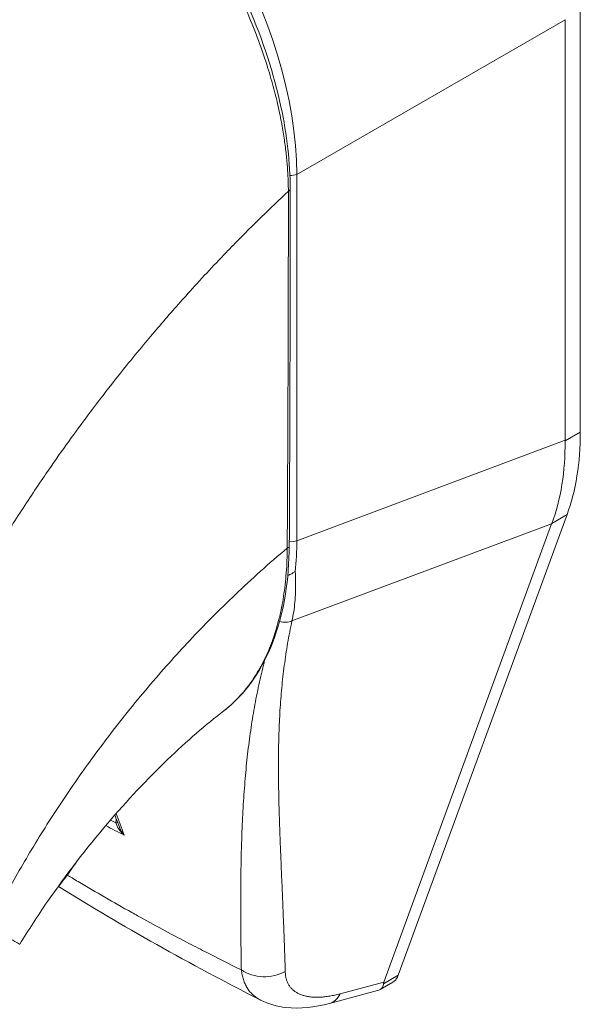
# Model space of a CAD drawing. Header units: inches. Extents: x 3 to 388, y 9 to 244.
# Tile 43 of 53: x 359.24 to 360.27, y 113.26 to 115.06. Entities that reach past the tile are written whole.
import ezdxf

# ---------------------------------------------------------------- set-up
doc = ezdxf.new("R2010")
doc.units = ezdxf.units.IN
doc.header["$LTSCALE"] = 23
doc.header["$MEASUREMENT"] = 0
doc.layers.add('Visible (ANSI)', color=7, linetype='Continuous', lineweight=5)
doc.layers.add('Visible Narrow (ANSI)', color=7, linetype='Continuous', lineweight=5)

msp = doc.modelspace()

# ---------------------------------------------------------------- linework, layer by layer
at = {"layer": 'Visible (ANSI)'}
for p, q in [((360.2708, 114.3046), (360.2708, 115.0808)), ((360.2428, 114.2895), (360.2428, 115.059)), ((359.9376, 113.3111), (360.2465, 114.1537)), ((359.9109, 113.2982), (360.2183, 114.1368)), ((359.9042, 113.2847), (359.9273, 113.298)), ((359.8119, 113.2595), (359.8995, 113.2828))]:
    msp.add_line(p, q, dxfattribs=at)
for centre, major_axis, ratio, start_param, end_param in [((359.2414, 114.6141), (-0.2954, 0.513), 0.578093, 4.40779, 4.407791), ((359.2044, 114.5929), (0.3824, -0.664), 0.578093, 6.171996, 6.172033), ((359.2044, 114.5929), (0.3997, -0.6942), 0.578093, 6.053216, 6.053257), ((360.1831, 113.4305), (-0.2724, -0.1366), 0.107777, 6.169061, 6.237889)]:
    msp.add_ellipse(centre, major_axis=major_axis, ratio=ratio, start_param=start_param, end_param=end_param, dxfattribs=at)
for points, knots in [([(359.3001, 115.5143), (359.349, 115.4863), (359.3984, 115.4482), (359.4884, 115.3601), (359.5305, 115.3096), (359.6044, 115.2012), (359.6373, 115.1419), (359.6898, 115.0218), (359.71, 114.9596), (359.7339, 114.848), (359.7397, 114.797), (359.7397, 114.7495)], [0, 0, 0, 0, 0.592247, 0.592247, 1.159351, 1.159351, 1.729215, 1.729215, 2.301381, 2.301381, 2.798391, 2.798391, 2.798391, 2.798391]), ([(360.2186, 114.1376), (360.2269, 114.1595), (360.2331, 114.1833), (360.2412, 114.2339), (360.2431, 114.2607), (360.2428, 114.2885)], [-0.5896434, -0.5896434, -0.5896434, -0.5896434, -0.2948439, -0.2948439, 0, 0, 0, 0]), ([(360.2708, 114.3046), (360.2708, 114.2766), (360.2687, 114.2498), (360.2606, 114.1992), (360.2545, 114.1755), (360.2465, 114.1537)], [0, 0, 0, 0, 0.294946, 0.294946, 0.5898921, 0.5898921, 0.5898921, 0.5898921]), ([(359.738, 114.0969), (359.7376, 114.0353), (359.7285, 113.9779), (359.6936, 113.8804), (359.6675, 113.8389), (359.6291, 113.8034), (359.6237, 113.7989), (359.6181, 113.7945)], [0, 0, 0, 0, 0.647391, 0.647391, 1.290893, 1.290893, 1.392362, 1.392362, 1.392362, 1.392362]), ([(359.7353, 114.0424), (359.7364, 114.0428), (359.7375, 114.0433), (359.7403, 114.0445), (359.742, 114.0453), (359.7451, 114.047), (359.7466, 114.0479), (359.7482, 114.0492), (359.7485, 114.0494), (359.7488, 114.0497)], [0.02312455, 0.02312455, 0.02312455, 0.02312455, 0.03464891, 0.03464891, 0.05076492, 0.05076492, 0.06565697, 0.06565697, 0.06905546, 0.06905546, 0.06905546, 0.06905546]), ([(359.6181, 113.7945), (359.5854, 113.7693), (359.5501, 113.7389), (359.4783, 113.6699), (359.4409, 113.6303), (359.3665, 113.5432), (359.329, 113.4942), (359.2773, 113.4195), (359.2603, 113.3933), (359.2445, 113.3675)], [0, 0, 0, 0, 0.446381, 0.446381, 0.917028, 0.917028, 1.437182, 1.437182, 1.715865, 1.715865, 1.715865, 1.715865]), ([(359.313, 113.4705), (359.3178, 113.4762), (359.3225, 113.4821), (359.3343, 113.4975), (359.3411, 113.5072), (359.3476, 113.5172)], [4.8430268, 4.8430268, 4.8430268, 4.8430268, 4.9280206, 4.9280206, 5.0602925, 5.0602925, 5.0602925, 5.0602925]), ([(359.9376, 113.3111), (359.9367, 113.3085), (359.9343, 113.304), (359.9305, 113.3001), (359.928, 113.2984), (359.9273, 113.298)], [0, 0, 0, 0, 0.1629274, 0.3097424, 0.3660715, 0.3660715, 0.3660715, 0.3660715]), ([(359.8995, 113.2828), (359.9033, 113.2838), (359.9063, 113.2857), (359.9101, 113.2906), (359.9105, 113.2934), (359.9104, 113.2954)], [-0.07791979, -0.07791979, -0.07791979, -0.07791979, -0.03979196, -0.03979196, 0, 0, 0, 0]), ([(359.8119, 113.2595), (359.7846, 113.2522), (359.7576, 113.249), (359.7159, 113.2537), (359.7001, 113.258), (359.6856, 113.2654)], [0, 0, 0, 0, 0.2802006, 0.2802006, 0.4544918, 0.4544918, 0.4544918, 0.4544918])]:
    msp.add_open_spline(points, degree=3, knots=knots, dxfattribs=at)
for points in [[(359.7397, 114.7495), (359.7397, 114.5316), (359.7392, 114.314), (359.738, 114.0969)], [(359.6335, 114.6445), (359.6335, 114.6445), (359.6335, 114.6445), (359.6335, 114.6445)], [(359.5566, 114.5626), (359.5566, 114.5626), (359.5566, 114.5626), (359.5566, 114.5626)], [(359.5436, 114.5481), (359.5436, 114.5481), (359.5436, 114.5481), (359.5436, 114.5481)], [(360.2428, 114.2895), (360.2428, 114.2891), (360.2428, 114.2888), (360.2428, 114.2885)], [(360.2186, 114.1376), (360.2185, 114.1373), (360.2184, 114.1371), (360.2183, 114.1368)], [(359.6181, 113.7945), (359.6181, 113.7945), (359.6181, 113.7945), (359.6181, 113.7945)], [(359.3781, 113.7092), (359.3781, 113.7092), (359.3781, 113.7092), (359.3781, 113.7093)], [(359.427, 113.5821), (359.4243, 113.5895), (359.4215, 113.5968), (359.4187, 113.6041)], [(359.6856, 113.2654), (359.5559, 113.3314), (359.4318, 113.401), (359.3153, 113.4733)], [(359.6856, 113.2654), (359.6856, 113.2654), (359.6856, 113.2654), (359.6856, 113.2654)]]:
    msp.add_open_spline(points, degree=3, dxfattribs=at)
at = {"layer": 'Visible Narrow (ANSI)'}
for p, q in [((359.7517, 114.7759), (360.2428, 115.059)), ((359.7517, 114.1059), (359.7517, 114.7759)), ((359.7517, 114.1059), (360.2428, 114.2895)), ((360.2708, 114.3046), (360.2428, 114.2885)), ((359.2897, 114.2241), (359.2897, 114.2241)), ((359.2579, 114.1768), (359.2579, 114.1768)), ((360.2465, 114.1537), (360.2186, 114.1376)), ((359.7429, 113.9591), (360.2183, 114.1368)), ((359.5313, 113.897), (359.5313, 113.897)), ((359.8312, 113.277), (359.9109, 113.2982)), ((359.9376, 113.3111), (359.9104, 113.2954))]:
    msp.add_line(p, q, dxfattribs=at)
for centre, major_axis, ratio, start_param, end_param in [((359.3041, 115.0208), (-0.3128, 0.5433), 0.589343, 3.944109, 5.484747), ((359.7418, 114.7841), (0.0174, 0), 0.575862, 4.563242, 5.323254), ((359.7292, 114.7495), (0.0104, 0), 0.575662, 5.457894, 6.283185), ((359.2044, 114.5929), (-0.3563, 0.6188), 0.578093, 4.474321, 4.474323), ((359.2044, 114.5929), (-0.2868, 0.4981), 0.578093, 4.366568, 4.36657), ((359.2045, 114.5929), (0.2728, -0.4738), 0.578093, 1.195007, 1.195009), ((359.7275, 114.0969), (0.0104, -0.0001), 0.57969, 5.407124, 6.283185), ((359.7418, 114.1141), (0.0174, 0), 0.575862, 4.268565, 4.268603), ((359.7418, 114.1141), (0.0174, 0), 0.575862, 4.496178, 5.323254), ((359.3169, 114.3588), (-0.3058, 0.537), 0.575806, 3.816727, 3.931565), ((359.7275, 113.9814), (-0.0282, 0.0085), 0.823046, 1.56111, 2.375041), ((359.2266, 113.6153), (-0.0997, -0.1737), 0.578826, 2.345857, 2.345918), ((359.2143, 113.6224), (-0.0911, -0.1586), 0.578826, 2.080806, 2.081075), ((359.4147, 113.591), (-0.0104, -0.0002), 0.178961, 2.18534, 2.655979), ((359.6934, 113.3675), (-0.0696, -0.002), 0.851152, 0.87929, 2.110203), ((359.794, 113.3268), (0.0179, -0.0673), 0.593599, 6.283184, 6.877153)]:
    msp.add_ellipse(centre, major_axis=major_axis, ratio=ratio, start_param=start_param, end_param=end_param, dxfattribs=at)
for points, knots in [([(358.6963, 114.7515), (358.7205, 114.7947), (358.7464, 114.8383), (358.774, 114.882), (358.8015, 114.9257), (358.8306, 114.9695), (358.8614, 115.0134), (358.8922, 115.0573), (358.9246, 115.1012), (358.9586, 115.1448), (358.9926, 115.1884), (359.0282, 115.2318), (359.0638, 115.273), (359.0994, 115.3141), (359.1349, 115.3532), (359.1727, 115.3929), (359.2106, 115.4326), (359.2509, 115.4728), (359.2927, 115.5122)], [0, 0, 0, 0, 0.166667, 0.166667, 0.166667, 0.333333, 0.333333, 0.333333, 0.5, 0.5, 0.5, 0.666667, 0.666667, 0.666667, 0.833333, 0.833333, 0.833333, 1, 1, 1, 1]), ([(359.7363, 114.7451), (359.7363, 114.7508), (359.7362, 114.7569), (359.7359, 114.7633), (359.7357, 114.7698), (359.7354, 114.7766), (359.7349, 114.7838), (359.7344, 114.791), (359.7338, 114.7986), (359.733, 114.8067), (359.7322, 114.8148), (359.7312, 114.8233), (359.73, 114.8323), (359.7288, 114.8412), (359.7273, 114.8507), (359.7256, 114.8607), (359.7238, 114.8707), (359.7218, 114.8812), (359.7194, 114.8924), (359.717, 114.9035), (359.7143, 114.9152), (359.7111, 114.9276), (359.7079, 114.94), (359.7042, 114.953), (359.7, 114.9666), (359.6959, 114.9803), (359.6912, 114.9945), (359.6858, 115.0096), (359.6804, 115.0246), (359.6743, 115.0405), (359.6673, 115.0574), (359.6603, 115.0742), (359.6524, 115.0921), (359.6437, 115.1101), (359.635, 115.1282), (359.6256, 115.1464), (359.6163, 115.1633), (359.607, 115.1801), (359.5979, 115.1956), (359.589, 115.21), (359.5801, 115.2243), (359.5715, 115.2375), (359.5631, 115.2499), (359.5547, 115.2623), (359.5465, 115.2737), (359.5385, 115.2845), (359.5306, 115.2952), (359.5228, 115.3052), (359.5154, 115.3146), (359.5079, 115.3239), (359.5007, 115.3326), (359.4937, 115.3407), (359.4868, 115.3488), (359.4801, 115.3563), (359.4737, 115.3633), (359.4673, 115.3704), (359.4611, 115.3769), (359.4551, 115.3831), (359.4492, 115.3892), (359.4435, 115.395), (359.4379, 115.4004), (359.4324, 115.4058), (359.4271, 115.4108), (359.422, 115.4156), (359.4168, 115.4204), (359.4119, 115.4248), (359.4071, 115.4291), (359.4023, 115.4333), (359.3977, 115.4373), (359.3932, 115.4411), (359.3888, 115.4448), (359.3845, 115.4484), (359.3804, 115.4517), (359.3763, 115.455), (359.3723, 115.4582), (359.3685, 115.4611), (359.3648, 115.464), (359.3613, 115.4667), (359.3579, 115.4692), (359.3546, 115.4717), (359.3515, 115.4739), (359.3486, 115.476), (359.3457, 115.4781), (359.343, 115.4801), (359.3404, 115.4819), (359.3378, 115.4837), (359.3354, 115.4853), (359.3331, 115.4869), (359.3308, 115.4885), (359.3287, 115.4899), (359.3266, 115.4913), (359.3245, 115.4927), (359.3226, 115.4939), (359.3206, 115.4952), (359.3187, 115.4964), (359.3169, 115.4976), (359.3151, 115.4988), (359.3133, 115.4999), (359.3115, 115.501), (359.3098, 115.502), (359.3081, 115.5031), (359.3065, 115.5041), (359.3049, 115.5051), (359.3033, 115.506), (359.3018, 115.5069), (359.3004, 115.5078), (359.2989, 115.5086), (359.2976, 115.5094), (359.2963, 115.5102), (359.295, 115.5109), (359.2938, 115.5116), (359.2927, 115.5122)], [0, 0, 0, 0, 0.027027, 0.027027, 0.027027, 0.054054, 0.054054, 0.054054, 0.081081, 0.081081, 0.081081, 0.108108, 0.108108, 0.108108, 0.135135, 0.135135, 0.135135, 0.162162, 0.162162, 0.162162, 0.189189, 0.189189, 0.189189, 0.216216, 0.216216, 0.216216, 0.243243, 0.243243, 0.243243, 0.27027, 0.27027, 0.27027, 0.297297, 0.297297, 0.297297, 0.324324, 0.324324, 0.324324, 0.351351, 0.351351, 0.351351, 0.378378, 0.378378, 0.378378, 0.405405, 0.405405, 0.405405, 0.432432, 0.432432, 0.432432, 0.459459, 0.459459, 0.459459, 0.486486, 0.486486, 0.486486, 0.513514, 0.513514, 0.513514, 0.540541, 0.540541, 0.540541, 0.567568, 0.567568, 0.567568, 0.594595, 0.594595, 0.594595, 0.621622, 0.621622, 0.621622, 0.648649, 0.648649, 0.648649, 0.675676, 0.675676, 0.675676, 0.702703, 0.702703, 0.702703, 0.72973, 0.72973, 0.72973, 0.756757, 0.756757, 0.756757, 0.783784, 0.783784, 0.783784, 0.810811, 0.810811, 0.810811, 0.837838, 0.837838, 0.837838, 0.864865, 0.864865, 0.864865, 0.891892, 0.891892, 0.891892, 0.918919, 0.918919, 0.918919, 0.945946, 0.945946, 0.945946, 0.972973, 0.972973, 0.972973, 1, 1, 1, 1]), ([(359.1596, 114.0172), (359.1616, 114.0207), (359.1636, 114.0243), (359.1657, 114.0278), (359.181, 114.0541), (359.197, 114.0809), (359.2144, 114.1088), (359.2166, 114.1124), (359.2189, 114.116), (359.2212, 114.1197), (359.2364, 114.1438), (359.2525, 114.1687), (359.2689, 114.1934), (359.2768, 114.2051), (359.2847, 114.2168), (359.2926, 114.2283), (359.305, 114.2464), (359.3174, 114.2641), (359.3297, 114.2813), (359.3419, 114.2982), (359.354, 114.3147), (359.366, 114.3308), (359.3763, 114.3447), (359.3867, 114.3583), (359.3971, 114.3718), (359.4111, 114.3899), (359.4252, 114.4079), (359.4401, 114.4263), (359.4502, 114.4388), (359.4606, 114.4515), (359.4713, 114.4643), (359.4883, 114.4847), (359.5061, 114.5056), (359.5247, 114.5268), (359.5338, 114.5371), (359.543, 114.5475), (359.5525, 114.558), (359.5748, 114.5828), (359.5982, 114.608), (359.6229, 114.6336), (359.6288, 114.6397), (359.6348, 114.6458), (359.6408, 114.652), (359.6708, 114.6826), (359.7026, 114.7137), (359.7363, 114.7451)], [0, 0, 0, 0, 0.0152892, 0.0152892, 0.0152892, 0.1281656, 0.1281656, 0.1281656, 0.1428571, 0.1428571, 0.1428571, 0.2397281, 0.2397281, 0.2397281, 0.2857143, 0.2857143, 0.2857143, 0.3578831, 0.3578831, 0.3578831, 0.4285714, 0.4285714, 0.4285714, 0.4897426, 0.4897426, 0.4897426, 0.5714286, 0.5714286, 0.5714286, 0.6267197, 0.6267197, 0.6267197, 0.7142857, 0.7142857, 0.7142857, 0.756805, 0.756805, 0.756805, 0.8571429, 0.8571429, 0.8571429, 0.8810186, 0.8810186, 0.8810186, 1, 1, 1, 1]), ([(359.7342, 114.0922), (359.7346, 114.1457), (359.7348, 114.1993), (359.7351, 114.2505), (359.7353, 114.3017), (359.7355, 114.3505), (359.7357, 114.4028), (359.7359, 114.4551), (359.7361, 114.5109), (359.7362, 114.567), (359.7363, 114.6232), (359.7363, 114.6798), (359.7363, 114.7451)], [0, 0, 0, 0, 0.25, 0.25, 0.25, 0.5, 0.5, 0.5, 0.75, 0.75, 0.75, 1, 1, 1, 1]), ([(359.189, 113.4), (359.2016, 113.4254), (359.2156, 113.4521), (359.2315, 113.4807), (359.2474, 113.5093), (359.2653, 113.5398), (359.2839, 113.5697), (359.3025, 113.5996), (359.3218, 113.629), (359.3416, 113.6578), (359.3615, 113.6866), (359.3819, 113.7149), (359.405, 113.7452), (359.4281, 113.7755), (359.454, 113.8077), (359.4794, 113.8378), (359.5048, 113.8678), (359.5298, 113.8957), (359.556, 113.9236), (359.5822, 113.9515), (359.6097, 113.9793), (359.6393, 114.0075), (359.6689, 114.0356), (359.7006, 114.0641), (359.7342, 114.0922)], [0, 0, 0, 0, 0.125, 0.125, 0.125, 0.25, 0.25, 0.25, 0.375, 0.375, 0.375, 0.5, 0.5, 0.5, 0.625, 0.625, 0.625, 0.75, 0.75, 0.75, 0.875, 0.875, 0.875, 1, 1, 1, 1]), ([(359.6181, 113.7945), (359.6186, 113.7949), (359.619, 113.7953), (359.6195, 113.7957), (359.6206, 113.7965), (359.6217, 113.7974), (359.6227, 113.7982), (359.6269, 113.8016), (359.6311, 113.8053), (359.6353, 113.8092), (359.6363, 113.8102), (359.6373, 113.8112), (359.6383, 113.8121), (359.6426, 113.8163), (359.6468, 113.8207), (359.6508, 113.8253), (359.6517, 113.8263), (359.6526, 113.8273), (359.6534, 113.8283), (359.6575, 113.833), (359.6613, 113.8379), (359.665, 113.8428), (359.6657, 113.8438), (359.6664, 113.8448), (359.6671, 113.8458), (359.6708, 113.8509), (359.6743, 113.8562), (359.6777, 113.8616), (359.6783, 113.8626), (359.6789, 113.8635), (359.6795, 113.8645), (359.6828, 113.87), (359.6859, 113.8756), (359.6889, 113.8814), (359.6894, 113.8823), (359.6899, 113.8832), (359.6903, 113.8841), (359.6933, 113.89), (359.6961, 113.8959), (359.6987, 113.9019), (359.6991, 113.9028), (359.6995, 113.9036), (359.6998, 113.9045), (359.7024, 113.9106), (359.7049, 113.9168), (359.7071, 113.923), (359.7074, 113.9238), (359.7077, 113.9245), (359.7079, 113.9253), (359.7102, 113.9316), (359.7123, 113.9381), (359.7142, 113.9443), (359.7143, 113.9449), (359.7145, 113.9455), (359.7147, 113.9462), (359.7165, 113.9524), (359.7181, 113.9584), (359.7196, 113.9643), (359.7197, 113.9648), (359.7198, 113.9653), (359.72, 113.9658), (359.7214, 113.9718), (359.7227, 113.9776), (359.7239, 113.9836), (359.724, 113.984), (359.7241, 113.9844), (359.7241, 113.9848), (359.7254, 113.9909), (359.7265, 113.9972), (359.7275, 114.0036), (359.7275, 114.004), (359.7276, 114.0043), (359.7276, 114.0046), (359.7286, 114.0112), (359.7295, 114.0178), (359.7303, 114.0247), (359.7304, 114.0249), (359.7304, 114.0251), (359.7304, 114.0254), (359.7312, 114.0323), (359.7319, 114.0394), (359.7324, 114.0468), (359.7325, 114.0469), (359.7325, 114.0471), (359.7325, 114.0472), (359.733, 114.0547), (359.7335, 114.0624), (359.7338, 114.0699), (359.734, 114.0775), (359.7342, 114.085), (359.7342, 114.0922)], [0.6998682, 0.6998682, 0.6998682, 0.6998682, 0.7017394, 0.7017394, 0.7017394, 0.7058824, 0.7058824, 0.7058824, 0.7216774, 0.7216774, 0.7216774, 0.7254902, 0.7254902, 0.7254902, 0.7415813, 0.7415813, 0.7415813, 0.745098, 0.745098, 0.745098, 0.7614429, 0.7614429, 0.7614429, 0.7647059, 0.7647059, 0.7647059, 0.781345, 0.781345, 0.781345, 0.7843137, 0.7843137, 0.7843137, 0.8012383, 0.8012383, 0.8012383, 0.8039216, 0.8039216, 0.8039216, 0.8211313, 0.8211313, 0.8211313, 0.8235294, 0.8235294, 0.8235294, 0.841031, 0.841031, 0.841031, 0.8431373, 0.8431373, 0.8431373, 0.8609352, 0.8609352, 0.8609352, 0.8627451, 0.8627451, 0.8627451, 0.8808002, 0.8808002, 0.8808002, 0.8823529, 0.8823529, 0.8823529, 0.9006992, 0.9006992, 0.9006992, 0.9019608, 0.9019608, 0.9019608, 0.9206058, 0.9206058, 0.9206058, 0.9215686, 0.9215686, 0.9215686, 0.9404978, 0.9404978, 0.9404978, 0.9411765, 0.9411765, 0.9411765, 0.9603964, 0.9603964, 0.9603964, 0.9607843, 0.9607843, 0.9607843, 0.9802899, 0.9802899, 0.9802899, 1, 1, 1, 1]), ([(359.7488, 114.0497), (359.7493, 114.0431), (359.7495, 114.0366), (359.7496, 114.0303), (359.7497, 114.0239), (359.7497, 114.0176), (359.7494, 114.0115), (359.7492, 114.0053), (359.7488, 113.9993), (359.7482, 113.9933), (359.7477, 113.9874), (359.7469, 113.9816), (359.7461, 113.9759), (359.7452, 113.9702), (359.7441, 113.9646), (359.7429, 113.9591)], [0, 0, 0, 0, 0.2, 0.2, 0.2, 0.4, 0.4, 0.4, 0.6, 0.6, 0.6, 0.8, 0.8, 0.8, 1, 1, 1, 1]), ([(359.7429, 113.9591), (359.7415, 113.9523), (359.7401, 113.9455), (359.7388, 113.9387), (359.7375, 113.9318), (359.7362, 113.925), (359.735, 113.9182), (359.7339, 113.9114), (359.7328, 113.9047), (359.7318, 113.8979), (359.7307, 113.8911), (359.7298, 113.8843), (359.7289, 113.8775), (359.728, 113.8707), (359.7271, 113.8639), (359.7264, 113.8571), (359.7256, 113.8503), (359.7249, 113.8435), (359.7243, 113.8366), (359.7236, 113.8298), (359.723, 113.8229), (359.7225, 113.8161), (359.7219, 113.8092), (359.7215, 113.8023), (359.721, 113.7953), (359.7206, 113.7884), (359.7202, 113.7814), (359.7199, 113.7744), (359.7196, 113.7673), (359.7193, 113.7603), (359.7191, 113.7531), (359.7189, 113.746), (359.7187, 113.7389), (359.7185, 113.7316), (359.7184, 113.7244), (359.7183, 113.7171), (359.7183, 113.7097), (359.7182, 113.7023), (359.7182, 113.6949), (359.7182, 113.6873), (359.7182, 113.6798), (359.7183, 113.6722), (359.7184, 113.6645), (359.7185, 113.6567), (359.7186, 113.6489), (359.7188, 113.641), (359.7189, 113.6331), (359.7191, 113.625), (359.7193, 113.6169), (359.7196, 113.6087), (359.7198, 113.6004), (359.7201, 113.592), (359.7204, 113.5836), (359.7207, 113.575), (359.721, 113.5663), (359.7213, 113.5576), (359.7216, 113.5488), (359.722, 113.5397), (359.7224, 113.5307), (359.7228, 113.5215), (359.7231, 113.5121), (359.7235, 113.5027), (359.7239, 113.4931), (359.7244, 113.4833), (359.7248, 113.4735), (359.7252, 113.4635), (359.7256, 113.4533), (359.7261, 113.4431), (359.7265, 113.4326), (359.7269, 113.4219), (359.7274, 113.4111), (359.7278, 113.4002), (359.7282, 113.3889), (359.7287, 113.3777), (359.7291, 113.3662), (359.7295, 113.3543), (359.7299, 113.3424), (359.7302, 113.3302), (359.7306, 113.3177)], [0, 0, 0, 0, 0.038462, 0.038462, 0.038462, 0.076923, 0.076923, 0.076923, 0.115385, 0.115385, 0.115385, 0.153846, 0.153846, 0.153846, 0.192308, 0.192308, 0.192308, 0.230769, 0.230769, 0.230769, 0.269231, 0.269231, 0.269231, 0.307692, 0.307692, 0.307692, 0.346154, 0.346154, 0.346154, 0.384615, 0.384615, 0.384615, 0.423077, 0.423077, 0.423077, 0.461538, 0.461538, 0.461538, 0.5, 0.5, 0.5, 0.538462, 0.538462, 0.538462, 0.576923, 0.576923, 0.576923, 0.615385, 0.615385, 0.615385, 0.653846, 0.653846, 0.653846, 0.692308, 0.692308, 0.692308, 0.730769, 0.730769, 0.730769, 0.769231, 0.769231, 0.769231, 0.807692, 0.807692, 0.807692, 0.846154, 0.846154, 0.846154, 0.884615, 0.884615, 0.884615, 0.923077, 0.923077, 0.923077, 0.961538, 0.961538, 0.961538, 1, 1, 1, 1]), ([(359.6928, 113.887), (359.6921, 113.8841), (359.6914, 113.8812), (359.6907, 113.8784), (359.6889, 113.8715), (359.6873, 113.8647), (359.6857, 113.8578), (359.6842, 113.851), (359.6827, 113.8441), (359.6812, 113.8373), (359.6798, 113.8304), (359.6784, 113.8235), (359.677, 113.8166), (359.6757, 113.8096), (359.6744, 113.8027), (359.6732, 113.7957), (359.672, 113.7888), (359.6708, 113.7818), (359.6697, 113.7747), (359.6686, 113.7677), (359.6676, 113.7606), (359.6666, 113.7534), (359.6656, 113.7463), (359.6646, 113.7391), (359.6637, 113.7319), (359.6628, 113.7246), (359.662, 113.7173), (359.6611, 113.71), (359.6603, 113.7026), (359.6596, 113.6951), (359.6588, 113.6876), (359.6581, 113.6801), (359.6574, 113.6725), (359.6568, 113.6648), (359.6562, 113.6571), (359.6556, 113.6493), (359.655, 113.6414), (359.6545, 113.6335), (359.654, 113.6255), (359.6535, 113.6174), (359.653, 113.6093), (359.6526, 113.601), (359.6522, 113.5927), (359.6518, 113.5843), (359.6515, 113.5758), (359.6512, 113.5671), (359.6509, 113.5585), (359.6506, 113.5497), (359.6503, 113.5407), (359.6501, 113.5317), (359.6499, 113.5226), (359.6497, 113.5133), (359.6496, 113.5039), (359.6494, 113.4944), (359.6493, 113.4847), (359.6492, 113.475), (359.6492, 113.4651), (359.6491, 113.455), (359.6491, 113.4448), (359.6491, 113.4344), (359.6491, 113.4238), (359.6492, 113.4132), (359.6492, 113.4023), (359.6493, 113.3912), (359.6494, 113.38), (359.6496, 113.3686), (359.6497, 113.3568), (359.6499, 113.3451), (359.6501, 113.333), (359.6503, 113.3206)], [0.1377234, 0.1377234, 0.1377234, 0.1377234, 0.1538462, 0.1538462, 0.1538462, 0.1923077, 0.1923077, 0.1923077, 0.2307692, 0.2307692, 0.2307692, 0.2692308, 0.2692308, 0.2692308, 0.3076923, 0.3076923, 0.3076923, 0.3461538, 0.3461538, 0.3461538, 0.3846154, 0.3846154, 0.3846154, 0.4230769, 0.4230769, 0.4230769, 0.4615385, 0.4615385, 0.4615385, 0.5, 0.5, 0.5, 0.5384615, 0.5384615, 0.5384615, 0.5769231, 0.5769231, 0.5769231, 0.6153846, 0.6153846, 0.6153846, 0.6538462, 0.6538462, 0.6538462, 0.6923077, 0.6923077, 0.6923077, 0.7307692, 0.7307692, 0.7307692, 0.7692308, 0.7692308, 0.7692308, 0.8076923, 0.8076923, 0.8076923, 0.8461538, 0.8461538, 0.8461538, 0.8846154, 0.8846154, 0.8846154, 0.9230769, 0.9230769, 0.9230769, 0.9615385, 0.9615385, 0.9615385, 1, 1, 1, 1]), ([(359.4356, 113.5673), (359.4343, 113.5685), (359.4331, 113.5696), (359.4319, 113.5708), (359.4308, 113.572), (359.4298, 113.5731), (359.4289, 113.5743), (359.4279, 113.5754), (359.4271, 113.5765), (359.4263, 113.5776), (359.4256, 113.5787), (359.4249, 113.5798), (359.4243, 113.5808), (359.4237, 113.5819), (359.4231, 113.5829), (359.4227, 113.5839), (359.4222, 113.5849), (359.4218, 113.5859), (359.4215, 113.5868), (359.4212, 113.5878), (359.4209, 113.5887), (359.4207, 113.5896)], [0, 0, 0, 0, 0.1428571, 0.1428571, 0.1428571, 0.2857143, 0.2857143, 0.2857143, 0.4285714, 0.4285714, 0.4285714, 0.5714286, 0.5714286, 0.5714286, 0.7142857, 0.7142857, 0.7142857, 0.8571429, 0.8571429, 0.8571429, 0.9999993, 0.9999993, 0.9999993, 0.9999993]), ([(359.4356, 113.5673), (359.4344, 113.5688), (359.4333, 113.5704), (359.4323, 113.5719), (359.4313, 113.5734), (359.4304, 113.5748), (359.4297, 113.5763), (359.4289, 113.5777), (359.4282, 113.5791), (359.4277, 113.5805), (359.4274, 113.581), (359.4272, 113.5816), (359.427, 113.5821)], [0.0000004, 0.0000004, 0.0000004, 0.0000004, 0.1666667, 0.1666667, 0.1666667, 0.3333333, 0.3333333, 0.3333333, 0.5, 0.5, 0.5, 0.5681708, 0.5681708, 0.5681708, 0.5681708]), ([(359.6503, 113.3206), (359.628, 113.3316), (359.6058, 113.3427), (359.5836, 113.3541), (359.5724, 113.3598), (359.5613, 113.3656), (359.5501, 113.3714), (359.5203, 113.3871), (359.4902, 113.4032), (359.4604, 113.4197), (359.4568, 113.4217), (359.4533, 113.4237), (359.4497, 113.4257), (359.4164, 113.4442), (359.3836, 113.4631), (359.3514, 113.4823), (359.3477, 113.4845), (359.344, 113.4867), (359.3403, 113.489), (359.3374, 113.4907), (359.3345, 113.4924), (359.3316, 113.4941)], [0, 0, 0, 0, 0.1332987, 0.1332987, 0.1332987, 0.2, 0.2, 0.2, 0.378562, 0.378562, 0.378562, 0.4, 0.4, 0.4, 0.6, 0.6, 0.6, 0.6231445, 0.6231445, 0.6231445, 0.6411021, 0.6411021, 0.6411021, 0.6411021]), ([(359.189, 113.4), (359.1982, 113.3947), (359.2068, 113.3897), (359.2141, 113.3854), (359.2214, 113.3812), (359.2274, 113.3776), (359.2321, 113.3749), (359.2369, 113.3721), (359.2403, 113.3701), (359.2423, 113.3689), (359.2438, 113.368), (359.2445, 113.3676), (359.2445, 113.3675)], [0, 0, 0, 0, 0.1428571, 0.1428571, 0.1428571, 0.2857143, 0.2857143, 0.2857143, 0.4285714, 0.4285714, 0.4285714, 0.5328023, 0.5328023, 0.5328023, 0.5328023]), ([(359.6503, 113.3206), (359.6506, 113.3174), (359.6511, 113.3144), (359.6517, 113.3115), (359.6523, 113.3085), (359.6531, 113.3057), (359.6539, 113.303), (359.6548, 113.3002), (359.6558, 113.2976), (359.657, 113.2951), (359.6581, 113.2926), (359.6594, 113.2902), (359.6608, 113.288), (359.6622, 113.2857), (359.6638, 113.2835), (359.6654, 113.2815), (359.6671, 113.2794), (359.6689, 113.2775), (359.6708, 113.2757), (359.6727, 113.2739), (359.6748, 113.2722), (359.6769, 113.2707), (359.6791, 113.2691), (359.6814, 113.2677), (359.6837, 113.2664), (359.6844, 113.266), (359.685, 113.2657), (359.6856, 113.2654)], [0, 0, 0, 0, 0.0555556, 0.0555556, 0.0555556, 0.1111111, 0.1111111, 0.1111111, 0.1666667, 0.1666667, 0.1666667, 0.2222222, 0.2222222, 0.2222222, 0.2777778, 0.2777778, 0.2777778, 0.3333333, 0.3333333, 0.3333333, 0.3888889, 0.3888889, 0.3888889, 0.4444444, 0.4444444, 0.4444444, 0.4587879, 0.4587879, 0.4587879, 0.4587879]), ([(359.7306, 113.3177), (359.7307, 113.3154), (359.7309, 113.3132), (359.7311, 113.3111), (359.7314, 113.309), (359.7318, 113.307), (359.7323, 113.305), (359.7329, 113.303), (359.7335, 113.3011), (359.7342, 113.2993), (359.735, 113.2975), (359.7358, 113.2958), (359.7367, 113.2941), (359.7377, 113.2925), (359.7387, 113.2909), (359.7399, 113.2894), (359.7411, 113.2879), (359.7423, 113.2865), (359.7437, 113.2852), (359.745, 113.2839), (359.7465, 113.2827), (359.7481, 113.2815), (359.7496, 113.2804), (359.7513, 113.2794), (359.753, 113.2784), (359.7548, 113.2774), (359.7567, 113.2765), (359.7586, 113.2758), (359.7606, 113.275), (359.7626, 113.2743), (359.7647, 113.2737), (359.7669, 113.2731), (359.7691, 113.2725), (359.7714, 113.2721), (359.7737, 113.2717), (359.7761, 113.2714), (359.7786, 113.2711), (359.781, 113.2709), (359.7836, 113.2708), (359.7862, 113.2707), (359.7889, 113.2707), (359.7916, 113.2707), (359.7944, 113.2708), (359.7971, 113.271), (359.8, 113.2712), (359.803, 113.2715), (359.8059, 113.2718), (359.8089, 113.2723), (359.812, 113.2728), (359.8151, 113.2733), (359.8182, 113.2739), (359.8214, 113.2746), (359.8246, 113.2753), (359.8279, 113.2761), (359.8312, 113.277)], [0, 0, 0, 0, 0.055556, 0.055556, 0.055556, 0.111111, 0.111111, 0.111111, 0.166667, 0.166667, 0.166667, 0.222222, 0.222222, 0.222222, 0.277778, 0.277778, 0.277778, 0.333333, 0.333333, 0.333333, 0.388889, 0.388889, 0.388889, 0.444444, 0.444444, 0.444444, 0.5, 0.5, 0.5, 0.555556, 0.555556, 0.555556, 0.611111, 0.611111, 0.611111, 0.666667, 0.666667, 0.666667, 0.722222, 0.722222, 0.722222, 0.777778, 0.777778, 0.777778, 0.833333, 0.833333, 0.833333, 0.888889, 0.888889, 0.888889, 0.944444, 0.944444, 0.944444, 1, 1, 1, 1])]:
    msp.add_open_spline(points, degree=3, knots=knots, dxfattribs=at)
for points in [[(359.6941, 113.8917), (359.6941, 113.8917), (359.6941, 113.8917), (359.6941, 113.8917)], [(359.3801, 113.712), (359.3801, 113.712), (359.3801, 113.712), (359.3801, 113.712)], [(359.4209, 113.6066), (359.4257, 113.5938), (359.4307, 113.5807), (359.4356, 113.5673)], [(359.4207, 113.5896), (359.4173, 113.5914), (359.414, 113.5931), (359.4107, 113.5948)], [(359.4207, 113.5896), (359.4207, 113.5921), (359.4209, 113.5947), (359.4213, 113.5973)], [(359.4356, 113.5673), (359.4243, 113.573), (359.4131, 113.5788), (359.402, 113.5847)]]:
    msp.add_open_spline(points, degree=3, dxfattribs=at)

doc.saveas('drawing.dxf')
